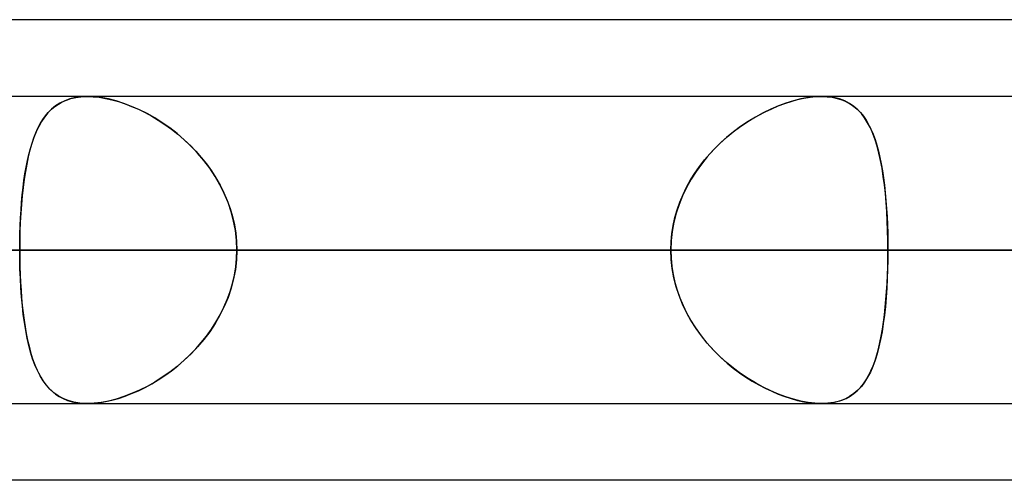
# Model space of a CAD drawing. Header units: millimetres. Extents: x -156 to 156, y -132 to 52.
# Tile 6 of 79: x -66.6 to -63.39, y -64 to -62.5. Entities that reach past the tile are written whole.
import ezdxf

# ---------------------------------------------------------------- set-up
doc = ezdxf.new("R2010")
doc.units = ezdxf.units.MM
doc.layers.add('MAIN-1', color=7, linetype='Continuous')

msp = doc.modelspace()

# ---------------------------------------------------------------- linework, layer by layer
at = {"layer": 'MAIN-1'}
for p, q in [((-39.5713, -62.5), (-71.9395, -62.5)), ((-36.3893, -62.5), (-68.7575, -62.5)), ((-39.5713, -62.5), (-68.7575, -62.5)), ((-36.3893, -62.5), (-68.5488, -62.5)), ((-61.633, -62.75), (-84.4, -62.75)), ((-61.633, -62.75), (-84.4, -62.75)), ((-56.1142, -62.75), (-76.6, -62.75)), ((-56.1142, -62.75), (-76.6, -62.75)), ((-50.5947, -62.75), (-68.8, -62.75)), ((-50.5947, -62.75), (-68.8, -62.75)), ((68.5822, -62.75), (-68.5822, -62.75)), ((68.5822, -62.75), (-68.5822, -62.75)), ((-66.4866, -62.7827), (-66.4749, -62.7746)), ((-66.4697, -62.7715), (-66.4839, -62.7807)), ((-66.4749, -62.7746), (-66.4622, -62.7675)), ((-66.4543, -62.7639), (-66.4697, -62.7715)), ((-66.4622, -62.7675), (-66.4486, -62.7616)), ((-66.4376, -62.7579), (-66.4543, -62.7639)), ((-66.4486, -62.7616), (-66.434, -62.7568)), ((-66.4195, -62.7535), (-66.4376, -62.7579)), ((-66.434, -62.7568), (-66.4185, -62.7533)), ((-66.4002, -62.7509), (-66.4195, -62.7535)), ((-66.4185, -62.7533), (-66.4021, -62.751)), ((-66.4021, -62.751), (-66.385, -62.75)), ((-66.3798, -62.75), (-66.4002, -62.7509)), ((-66.385, -62.75), (-66.3841, -62.75)), ((-66.3841, -62.75), (-66.3833, -62.75)), ((-66.3833, -62.75), (-66.3824, -62.75)), ((-66.3824, -62.75), (-66.3816, -62.75)), ((-66.3816, -62.75), (-66.3807, -62.75)), ((-66.3807, -62.75), (-66.3798, -62.75)), ((-63.9886, -62.75), (-66.38, -62.75)), ((-63.9886, -62.75), (-66.38, -62.75)), ((-66.358, -62.7509), (-66.3798, -62.75)), ((-66.3798, -62.75), (-66.3612, -62.7507)), ((-66.3612, -62.7507), (-66.3417, -62.7527)), ((-66.3351, -62.7536), (-66.358, -62.7509)), ((-66.3417, -62.7527), (-66.3213, -62.7561)), ((-66.3111, -62.7582), (-66.3351, -62.7536)), ((-66.3213, -62.7561), (-66.3005, -62.7608)), ((-66.2865, -62.7645), (-66.3111, -62.7582)), ((-66.3005, -62.7608), (-66.2792, -62.7667)), ((-66.2615, -62.7725), (-66.2865, -62.7645)), ((-66.2792, -62.7667), (-66.2577, -62.7739)), ((-66.2364, -62.7822), (-66.2615, -62.7725)), ((-66.2577, -62.7739), (-66.2361, -62.7823)), ((-64.1296, -62.7808), (-64.1083, -62.7728)), ((-64.1045, -62.7715), (-64.1293, -62.7807)), ((-64.1083, -62.7728), (-64.0872, -62.766)), ((-64.0801, -62.7639), (-64.1045, -62.7715)), ((-64.0872, -62.766), (-64.0664, -62.7603)), ((-64.056, -62.7579), (-64.0801, -62.7639)), ((-64.0664, -62.7603), (-64.0459, -62.7558)), ((-64.0325, -62.7535), (-64.056, -62.7579)), ((-64.0459, -62.7558), (-64.026, -62.7526)), ((-64.0099, -62.7509), (-64.0325, -62.7535)), ((-64.026, -62.7526), (-64.0068, -62.7506)), ((-63.9885, -62.75), (-64.0099, -62.7509)), ((-64.0068, -62.7506), (-63.9885, -62.75)), ((-63.9885, -62.75), (-63.9707, -62.7507)), ((-63.9678, -62.7509), (-63.9885, -62.75)), ((-63.9707, -62.7507), (-63.9537, -62.7527)), ((-63.9482, -62.7536), (-63.9678, -62.7509)), ((-63.9537, -62.7527), (-63.9375, -62.7561)), ((-63.93, -62.7582), (-63.9482, -62.7536)), ((-63.9375, -62.7561), (-63.9224, -62.7608)), ((-63.913, -62.7645), (-63.93, -62.7582)), ((-63.9224, -62.7608), (-63.9084, -62.7667)), ((-63.8975, -62.7725), (-63.913, -62.7645)), ((-63.9084, -62.7667), (-63.8953, -62.7739)), ((-63.8834, -62.7822), (-63.8975, -62.7725)), ((-63.8953, -62.7739), (-63.8832, -62.7823)), ((-66.5088, -62.8034), (-66.5197, -62.8169)), ((-66.517, -62.8133), (-66.5076, -62.8021)), ((-66.4969, -62.7914), (-66.5088, -62.8034)), ((-66.5076, -62.8021), (-66.4975, -62.7919)), ((-66.4975, -62.7919), (-66.4866, -62.7827)), ((-66.4839, -62.7807), (-66.4969, -62.7914)), ((-66.2111, -62.7933), (-66.2364, -62.7822)), ((-66.2361, -62.7823), (-66.2143, -62.7918)), ((-66.2143, -62.7918), (-66.1926, -62.8024)), ((-66.186, -62.8059), (-66.2111, -62.7933)), ((-66.1926, -62.8024), (-66.1709, -62.8142)), ((-66.1611, -62.82), (-66.186, -62.8059)), ((-64.179, -62.8034), (-64.2037, -62.8169)), ((-64.1933, -62.8111), (-64.1721, -62.8)), ((-64.1542, -62.7914), (-64.179, -62.8034)), ((-64.1721, -62.8), (-64.1509, -62.7899)), ((-64.1293, -62.7807), (-64.1542, -62.7914)), ((-64.1509, -62.7899), (-64.1296, -62.7808)), ((-63.8705, -62.7933), (-63.8834, -62.7822)), ((-63.8832, -62.7823), (-63.8721, -62.7918)), ((-63.8721, -62.7918), (-63.8618, -62.8024)), ((-63.8587, -62.8059), (-63.8705, -62.7933)), ((-63.8618, -62.8024), (-63.8522, -62.8142)), ((-63.8481, -62.82), (-63.8587, -62.8059)), ((-66.5413, -62.853), (-66.5338, -62.8387)), ((-66.5297, -62.8318), (-66.5387, -62.8479)), ((-66.5338, -62.8387), (-66.5257, -62.8255)), ((-66.5197, -62.8169), (-66.5297, -62.8318)), ((-66.5257, -62.8255), (-66.517, -62.8133)), ((-66.1709, -62.8142), (-66.1493, -62.8271)), ((-66.1365, -62.8354), (-66.1611, -62.82)), ((-66.1493, -62.8271), (-66.1279, -62.8412)), ((-66.1121, -62.8524), (-66.1365, -62.8354)), ((-64.2557, -62.8505), (-64.2351, -62.8363)), ((-64.2281, -62.8318), (-64.2521, -62.8479)), ((-64.2351, -62.8363), (-64.2143, -62.8232)), ((-64.2037, -62.8169), (-64.2281, -62.8318)), ((-64.2143, -62.8232), (-64.1933, -62.8111)), ((-63.8522, -62.8142), (-63.8434, -62.8271)), ((-63.8384, -62.8354), (-63.8481, -62.82)), ((-63.8434, -62.8271), (-63.8352, -62.8412)), ((-63.8295, -62.8524), (-63.8384, -62.8354)), ((-66.5547, -62.8845), (-66.5482, -62.8682)), ((-66.547, -62.8653), (-66.5545, -62.8839)), ((-66.5482, -62.8682), (-66.5413, -62.853)), ((-66.5387, -62.8479), (-66.547, -62.8653)), ((-66.1279, -62.8412), (-66.1068, -62.8564)), ((-66.0883, -62.8709), (-66.1121, -62.8524)), ((-66.1068, -62.8564), (-66.0861, -62.8727)), ((-66.065, -62.8908), (-66.0883, -62.8709)), ((-64.2755, -62.8653), (-64.2982, -62.8839)), ((-64.2959, -62.882), (-64.276, -62.8657)), ((-64.276, -62.8657), (-64.2557, -62.8505)), ((-64.2521, -62.8479), (-64.2755, -62.8653)), ((-63.8352, -62.8412), (-63.8277, -62.8564)), ((-63.8214, -62.8709), (-63.8295, -62.8524)), ((-63.8277, -62.8564), (-63.8207, -62.8727)), ((-63.8141, -62.8908), (-63.8214, -62.8709)), ((-66.5661, -62.9199), (-66.5606, -62.9017)), ((-66.5545, -62.8839), (-66.5613, -62.9037)), ((-66.5606, -62.9017), (-66.5547, -62.8845)), ((-66.0861, -62.8727), (-66.0658, -62.89)), ((-66.0658, -62.89), (-66.0462, -62.9085)), ((-66.0426, -62.9121), (-66.065, -62.8908)), ((-64.3341, -62.9174), (-64.3153, -62.8992)), ((-64.2982, -62.8839), (-64.3201, -62.9037)), ((-64.3153, -62.8992), (-64.2959, -62.882)), ((-63.8207, -62.8727), (-63.8144, -62.89)), ((-63.8144, -62.89), (-63.8085, -62.9085)), ((-63.8075, -62.9121), (-63.8141, -62.8908)), ((-66.5674, -62.9247), (-66.573, -62.9468)), ((-66.5711, -62.939), (-66.5661, -62.9199)), ((-66.5613, -62.9037), (-66.5674, -62.9247)), ((-66.0462, -62.9085), (-66.0274, -62.9279)), ((-66.0211, -62.9347), (-66.0426, -62.9121)), ((-66.0274, -62.9279), (-66.0094, -62.9483)), ((-66.0008, -62.9588), (-66.0211, -62.9347)), ((-64.3411, -62.9247), (-64.3611, -62.9468)), ((-64.3522, -62.9366), (-64.3341, -62.9174)), ((-64.3201, -62.9037), (-64.3411, -62.9247)), ((-63.8085, -62.9085), (-63.8032, -62.9279)), ((-63.8016, -62.9347), (-63.8075, -62.9121)), ((-63.8032, -62.9279), (-63.7984, -62.9483)), ((-63.7962, -62.9588), (-63.8016, -62.9347)), ((-66.5798, -62.9799), (-66.5757, -62.959)), ((-66.573, -62.9468), (-66.578, -62.97)), ((-66.5757, -62.959), (-66.5711, -62.939)), ((-66.0094, -62.9483), (-65.9923, -62.9696)), ((-65.9818, -62.984), (-66.0008, -62.9588)), ((-64.3857, -62.9777), (-64.3694, -62.9567)), ((-64.3611, -62.9468), (-64.38, -62.97)), ((-64.3694, -62.9567), (-64.3522, -62.9366)), ((-63.7984, -62.9483), (-63.7941, -62.9696)), ((-63.7915, -62.984), (-63.7962, -62.9588)), ((-66.5824, -62.9943), (-66.5863, -63.0197)), ((-66.5836, -63.0015), (-66.5798, -62.9799)), ((-66.578, -62.97), (-66.5824, -62.9943)), ((-65.9923, -62.9696), (-65.9764, -62.9918)), ((-65.9643, -63.0103), (-65.9818, -62.984)), ((-65.9764, -62.9918), (-65.9615, -63.0148)), ((-64.4151, -63.022), (-64.401, -62.9994)), ((-64.3975, -62.9943), (-64.4137, -63.0197)), ((-64.401, -62.9994), (-64.3857, -62.9777)), ((-64.38, -62.97), (-64.3975, -62.9943)), ((-63.7941, -62.9696), (-63.7902, -62.9918)), ((-63.7873, -63.0103), (-63.7915, -62.984)), ((-63.7902, -62.9918), (-63.7867, -63.0148)), ((-66.5899, -63.047), (-66.5869, -63.0239)), ((-66.5863, -63.0197), (-66.5898, -63.046)), ((-66.5869, -63.0239), (-66.5836, -63.0015)), ((-65.9485, -63.0377), (-65.9643, -63.0103)), ((-65.9615, -63.0148), (-65.9479, -63.0387)), ((-64.4137, -63.0197), (-64.4285, -63.046)), ((-64.4281, -63.0452), (-64.4151, -63.022)), ((-63.7838, -63.0377), (-63.7873, -63.0103)), ((-63.7867, -63.0148), (-63.7836, -63.0387)), ((-66.5898, -63.046), (-66.5927, -63.0732)), ((-66.5925, -63.0708), (-66.5899, -63.047)), ((-65.9344, -63.066), (-65.9485, -63.0377)), ((-65.9479, -63.0387), (-65.9357, -63.0633)), ((-65.9357, -63.0633), (-65.9248, -63.0887)), ((-64.4285, -63.046), (-64.4415, -63.0732)), ((-64.4397, -63.0692), (-64.4281, -63.0452)), ((-63.7807, -63.066), (-63.7838, -63.0377)), ((-63.7836, -63.0387), (-63.781, -63.0633)), ((-63.781, -63.0633), (-63.7786, -63.0887)), ((-66.5966, -63.1203), (-66.5947, -63.0953)), ((-66.5927, -63.0732), (-66.5952, -63.1013)), ((-66.5947, -63.0953), (-66.5925, -63.0708)), ((-65.9222, -63.0953), (-65.9344, -63.066)), ((-65.9248, -63.0887), (-65.9155, -63.1146)), ((-65.9121, -63.1254), (-65.9222, -63.0953)), ((-64.4589, -63.1191), (-64.4501, -63.0939)), ((-64.4415, -63.0732), (-64.4529, -63.1013)), ((-64.4501, -63.0939), (-64.4397, -63.0692)), ((-63.7781, -63.0953), (-63.7807, -63.066)), ((-63.7786, -63.0887), (-63.7767, -63.1146)), ((-63.776, -63.1254), (-63.7781, -63.0953)), ((-66.5982, -63.1456), (-66.5966, -63.1203)), ((-66.5952, -63.1013), (-66.5973, -63.1301)), ((-65.9155, -63.1146), (-65.9077, -63.1409)), ((-65.9041, -63.156), (-65.9121, -63.1254)), ((-64.4663, -63.1447), (-64.4589, -63.1191)), ((-64.4529, -63.1013), (-64.4623, -63.1301)), ((-63.7767, -63.1146), (-63.7751, -63.1409)), ((-63.7744, -63.156), (-63.776, -63.1254)), ((-66.5989, -63.1595), (-66.6, -63.1894)), ((-66.5994, -63.1713), (-66.5982, -63.1456)), ((-66.5973, -63.1301), (-66.5989, -63.1595)), ((-65.9077, -63.1409), (-65.9016, -63.1677)), ((-65.8983, -63.187), (-65.9041, -63.156)), ((-64.4698, -63.1595), (-64.4752, -63.1894)), ((-64.472, -63.1706), (-64.4663, -63.1447)), ((-64.4623, -63.1301), (-64.4698, -63.1595)), ((-63.7751, -63.1409), (-63.7739, -63.1677)), ((-63.7733, -63.187), (-63.7744, -63.156)), ((-66.6, -63.1894), (-66.6007, -63.2196)), ((-66.6002, -63.1973), (-66.5994, -63.1713)), ((-65.9016, -63.1677), (-65.8972, -63.1948)), ((-65.8949, -63.2184), (-65.8983, -63.187)), ((-64.4752, -63.1894), (-64.4785, -63.2196)), ((-64.4762, -63.1968), (-64.472, -63.1706)), ((-63.7739, -63.1677), (-63.773, -63.1948)), ((-63.7726, -63.2184), (-63.7733, -63.187)), ((-66.6007, -63.2196), (-66.6009, -63.25)), ((-66.6009, -63.25), (-66.6007, -63.2235)), ((-66.6007, -63.2235), (-66.6002, -63.1973)), ((-65.8972, -63.1948), (-65.8946, -63.2223)), ((-65.8937, -63.25), (-65.8949, -63.2184)), ((-65.8946, -63.2223), (-65.8937, -63.25)), ((-64.4785, -63.2196), (-64.4796, -63.25)), ((-64.4796, -63.25), (-64.4787, -63.2233)), ((-64.4787, -63.2233), (-64.4762, -63.1968)), ((-63.773, -63.1948), (-63.7725, -63.2223)), ((-63.7724, -63.25), (-63.7726, -63.2184)), ((-63.7725, -63.2223), (-63.7724, -63.25)), ((-84.9, -63.25), (-62.1172, -63.25)), ((-62.1172, -63.25), (-84.9, -63.25)), ((-61.4096, -63.25), (-83.9, -63.25)), ((-83.9, -63.25), (-61.4096, -63.25)), ((-77.1, -63.25), (-56.598, -63.25)), ((-56.598, -63.25), (-77.1, -63.25)), ((-55.8903, -63.25), (-76.1, -63.25)), ((-76.1, -63.25), (-55.8903, -63.25)), ((-69.3, -63.25), (-51.0779, -63.25)), ((-51.0779, -63.25), (-69.3, -63.25)), ((-64.4796, -63.25), (-69.2885, -63.25)), ((-69.2885, -63.25), (-64.4796, -63.25)), ((-69.0087, -63.25), (69.0087, -63.25)), ((69.0087, -63.25), (-69.0087, -63.25)), ((-50.3701, -63.25), (-68.3, -63.25)), ((-68.3, -63.25), (-50.3701, -63.25)), ((68.2038, -63.25), (-68.2038, -63.25)), ((-68.2038, -63.25), (68.2038, -63.25)), ((-68.2038, -63.25), (-63.3931, -63.25)), ((-63.3931, -63.25), (-68.2038, -63.25)), ((-62.1172, -63.25), (-66.9283, -63.25)), ((-66.9283, -63.25), (-62.1172, -63.25)), ((-66.6009, -63.25), (-64.4796, -63.25)), ((-66.6006, -63.2813), (-66.6009, -63.25)), ((-66.6009, -63.25), (-66.6007, -63.2767)), ((-64.4796, -63.25), (-66.6009, -63.25)), ((-65.8937, -63.25), (-65.8949, -63.2816)), ((-65.8946, -63.2777), (-65.8937, -63.25)), ((-63.7724, -63.25), (-65.8937, -63.25)), ((-65.8937, -63.25), (-63.7724, -63.25)), ((-65.8937, -63.25), (-61.0847, -63.25)), ((-61.0847, -63.25), (-65.8937, -63.25)), ((-64.4796, -63.25), (-64.4787, -63.2767)), ((-64.4785, -63.2804), (-64.4796, -63.25)), ((-63.7724, -63.25), (-63.7726, -63.2816)), ((-63.7725, -63.2777), (-63.7724, -63.25)), ((-58.9633, -63.25), (-63.7724, -63.25)), ((-63.7724, -63.25), (-58.9633, -63.25)), ((-63.3931, -63.25), (63.3931, -63.25)), ((-66.6007, -63.2767), (-66.6002, -63.3032)), ((-66.5999, -63.3124), (-66.6006, -63.2813)), ((-65.8949, -63.2816), (-65.8983, -63.313)), ((-65.8972, -63.3052), (-65.8946, -63.2777)), ((-64.4787, -63.2767), (-64.4762, -63.3032)), ((-64.4752, -63.3106), (-64.4785, -63.2804)), ((-63.7726, -63.2816), (-63.7733, -63.313)), ((-63.773, -63.3052), (-63.7725, -63.2777)), ((-66.6002, -63.3032), (-66.5993, -63.3294)), ((-66.5987, -63.3431), (-66.5999, -63.3124)), ((-65.8983, -63.313), (-65.9041, -63.344)), ((-65.9016, -63.3323), (-65.8972, -63.3052)), ((-64.4762, -63.3032), (-64.472, -63.3294)), ((-64.4698, -63.3405), (-64.4752, -63.3106)), ((-63.7733, -63.313), (-63.7744, -63.344)), ((-63.7739, -63.3323), (-63.773, -63.3052)), ((-66.5993, -63.3294), (-66.5981, -63.3553)), ((-66.5971, -63.3734), (-66.5987, -63.3431)), ((-65.9041, -63.344), (-65.9121, -63.3746)), ((-65.9077, -63.3591), (-65.9016, -63.3323)), ((-64.472, -63.3294), (-64.4663, -63.3553)), ((-64.4623, -63.3699), (-64.4698, -63.3405)), ((-63.7744, -63.344), (-63.776, -63.3746)), ((-63.7751, -63.3591), (-63.7739, -63.3323)), ((-66.5981, -63.3553), (-66.5966, -63.3809)), ((-66.5949, -63.4029), (-66.5971, -63.3734)), ((-66.5966, -63.3809), (-66.5946, -63.4061)), ((-65.9121, -63.3746), (-65.9222, -63.4047)), ((-65.9155, -63.3854), (-65.9077, -63.3591)), ((-64.4663, -63.3553), (-64.4589, -63.3809)), ((-64.4529, -63.3987), (-64.4623, -63.3699)), ((-64.4589, -63.3809), (-64.4501, -63.4061)), ((-63.776, -63.3746), (-63.7781, -63.4047)), ((-63.7767, -63.3854), (-63.7751, -63.3591)), ((-66.5922, -63.4317), (-66.5949, -63.4029)), ((-66.5946, -63.4061), (-66.5923, -63.4308)), ((-65.9357, -63.4367), (-65.9248, -63.4113)), ((-65.9222, -63.4047), (-65.9344, -63.434)), ((-65.9248, -63.4113), (-65.9155, -63.3854)), ((-64.4415, -63.4268), (-64.4529, -63.3987)), ((-64.4501, -63.4061), (-64.4397, -63.4308)), ((-63.781, -63.4367), (-63.7786, -63.4113)), ((-63.7781, -63.4047), (-63.7807, -63.434)), ((-63.7786, -63.4113), (-63.7767, -63.3854)), ((-66.5923, -63.4308), (-66.5897, -63.4548)), ((-66.5891, -63.4596), (-66.5922, -63.4317)), ((-65.9344, -63.434), (-65.9485, -63.4623)), ((-65.9479, -63.4613), (-65.9357, -63.4367)), ((-64.4285, -63.454), (-64.4415, -63.4268)), ((-64.4397, -63.4308), (-64.4281, -63.4548)), ((-63.7807, -63.434), (-63.7838, -63.4623)), ((-63.7836, -63.4613), (-63.781, -63.4367)), ((-66.5897, -63.4548), (-66.5867, -63.478)), ((-66.5854, -63.4865), (-66.5891, -63.4596)), ((-66.5867, -63.478), (-66.5833, -63.5006)), ((-65.9485, -63.4623), (-65.9643, -63.4897)), ((-65.9615, -63.4852), (-65.9479, -63.4613)), ((-64.4137, -63.4803), (-64.4285, -63.454)), ((-64.4281, -63.4548), (-64.4151, -63.478)), ((-64.4151, -63.478), (-64.401, -63.5006)), ((-64.3975, -63.5057), (-64.4137, -63.4803)), ((-63.7838, -63.4623), (-63.7873, -63.4897)), ((-63.7867, -63.4852), (-63.7836, -63.4613)), ((-66.5813, -63.5123), (-66.5854, -63.4865)), ((-66.5833, -63.5006), (-66.5794, -63.5223)), ((-66.5765, -63.537), (-66.5813, -63.5123)), ((-65.9923, -63.5304), (-65.9764, -63.5082)), ((-65.9643, -63.4897), (-65.9818, -63.516)), ((-65.9764, -63.5082), (-65.9615, -63.4852)), ((-64.401, -63.5006), (-64.3857, -63.5223)), ((-64.38, -63.53), (-64.3975, -63.5057)), ((-63.7941, -63.5304), (-63.7902, -63.5082)), ((-63.7873, -63.4897), (-63.7915, -63.516)), ((-63.7902, -63.5082), (-63.7867, -63.4852)), ((-66.5794, -63.5223), (-66.5752, -63.5433)), ((-66.5712, -63.5606), (-66.5765, -63.537)), ((-66.5752, -63.5433), (-66.5705, -63.5634)), ((-66.0008, -63.5412), (-66.0211, -63.5653)), ((-66.0094, -63.5517), (-65.9923, -63.5304)), ((-65.9818, -63.516), (-66.0008, -63.5412)), ((-64.3857, -63.5223), (-64.3694, -63.5433)), ((-64.3611, -63.5532), (-64.38, -63.53)), ((-64.3694, -63.5433), (-64.3522, -63.5634)), ((-63.7962, -63.5412), (-63.8016, -63.5653)), ((-63.7984, -63.5517), (-63.7941, -63.5304)), ((-63.7915, -63.516), (-63.7962, -63.5412)), ((-66.5653, -63.5829), (-66.5712, -63.5606)), ((-66.5705, -63.5634), (-66.5654, -63.5826)), ((-66.0462, -63.5915), (-66.0274, -63.5721)), ((-66.0211, -63.5653), (-66.0426, -63.5879)), ((-66.0274, -63.5721), (-66.0094, -63.5517)), ((-64.3411, -63.5753), (-64.3611, -63.5532)), ((-64.3522, -63.5634), (-64.3341, -63.5826)), ((-64.3201, -63.5963), (-64.3411, -63.5753)), ((-63.8085, -63.5915), (-63.8032, -63.5721)), ((-63.8016, -63.5653), (-63.8075, -63.5879)), ((-63.8032, -63.5721), (-63.7984, -63.5517)), ((-66.5654, -63.5826), (-66.5598, -63.6008)), ((-66.5587, -63.6041), (-66.5653, -63.5829)), ((-66.5598, -63.6008), (-66.5537, -63.618)), ((-66.5514, -63.624), (-66.5587, -63.6041)), ((-66.065, -63.6092), (-66.0883, -63.6291)), ((-66.0658, -63.61), (-66.0462, -63.5915)), ((-66.0426, -63.5879), (-66.065, -63.6092)), ((-64.3341, -63.5826), (-64.3153, -63.6008)), ((-64.2982, -63.6161), (-64.3201, -63.5963)), ((-64.3153, -63.6008), (-64.2959, -63.618)), ((-63.8141, -63.6092), (-63.8214, -63.6291)), ((-63.8144, -63.61), (-63.8085, -63.5915)), ((-63.8075, -63.5879), (-63.8141, -63.6092)), ((-66.5537, -63.618), (-66.5472, -63.6343)), ((-66.5434, -63.6427), (-66.5514, -63.624)), ((-66.5472, -63.6343), (-66.5401, -63.6495)), ((-66.0883, -63.6291), (-66.1121, -63.6476)), ((-66.1068, -63.6436), (-66.0861, -63.6273)), ((-66.0861, -63.6273), (-66.0658, -63.61)), ((-64.2755, -63.6347), (-64.2982, -63.6161)), ((-64.2959, -63.618), (-64.276, -63.6343)), ((-64.276, -63.6343), (-64.2557, -63.6495)), ((-64.2521, -63.6521), (-64.2755, -63.6347)), ((-63.8214, -63.6291), (-63.8295, -63.6476)), ((-63.8277, -63.6436), (-63.8207, -63.6273)), ((-63.8207, -63.6273), (-63.8144, -63.61)), ((-66.5345, -63.66), (-66.5434, -63.6427)), ((-66.5401, -63.6495), (-66.5324, -63.6637)), ((-66.5247, -63.6759), (-66.5345, -63.66)), ((-66.5324, -63.6637), (-66.5241, -63.6768)), ((-66.1709, -63.6858), (-66.1493, -63.6729)), ((-66.1365, -63.6646), (-66.1611, -63.68)), ((-66.1493, -63.6729), (-66.1279, -63.6588)), ((-66.1121, -63.6476), (-66.1365, -63.6646)), ((-66.1279, -63.6588), (-66.1068, -63.6436)), ((-64.2557, -63.6495), (-64.2351, -63.6637)), ((-64.2281, -63.6682), (-64.2521, -63.6521)), ((-64.2351, -63.6637), (-64.2143, -63.6768)), ((-64.2037, -63.6831), (-64.2281, -63.6682)), ((-63.8522, -63.6858), (-63.8434, -63.6729)), ((-63.8384, -63.6646), (-63.8481, -63.68)), ((-63.8434, -63.6729), (-63.8352, -63.6588)), ((-63.8295, -63.6476), (-63.8384, -63.6646)), ((-63.8352, -63.6588), (-63.8277, -63.6436)), ((-66.514, -63.6905), (-66.5247, -63.6759)), ((-66.5241, -63.6768), (-66.5152, -63.6889)), ((-66.5152, -63.6889), (-66.5056, -63.7)), ((-66.5022, -63.7036), (-66.514, -63.6905)), ((-66.5056, -63.7), (-66.4953, -63.7101)), ((-66.4893, -63.7152), (-66.5022, -63.7036)), ((-66.2143, -63.7082), (-66.1926, -63.6976)), ((-66.186, -63.6941), (-66.2111, -63.7067)), ((-66.1926, -63.6976), (-66.1709, -63.6858)), ((-66.1611, -63.68), (-66.186, -63.6941)), ((-64.2143, -63.6768), (-64.1933, -63.6889)), ((-64.179, -63.6966), (-64.2037, -63.6831)), ((-64.1933, -63.6889), (-64.1721, -63.7)), ((-64.1542, -63.7086), (-64.179, -63.6966)), ((-64.1721, -63.7), (-64.1509, -63.7101)), ((-63.8721, -63.7082), (-63.8618, -63.6976)), ((-63.8587, -63.6941), (-63.8705, -63.7067)), ((-63.8618, -63.6976), (-63.8522, -63.6858)), ((-63.8481, -63.68), (-63.8587, -63.6941)), ((-66.4953, -63.7101), (-66.4841, -63.7192)), ((-66.4752, -63.7252), (-66.4893, -63.7152)), ((-66.4841, -63.7192), (-66.472, -63.7272)), ((-66.4597, -63.7337), (-66.4752, -63.7252)), ((-66.472, -63.7272), (-66.459, -63.734)), ((-66.443, -63.7404), (-66.4597, -63.7337)), ((-66.459, -63.734), (-66.445, -63.7397)), ((-66.2865, -63.7355), (-66.3111, -63.7418)), ((-66.3005, -63.7392), (-66.2792, -63.7333)), ((-66.2615, -63.7275), (-66.2865, -63.7355)), ((-66.2792, -63.7333), (-66.2577, -63.7261)), ((-66.2364, -63.7178), (-66.2615, -63.7275)), ((-66.2577, -63.7261), (-66.2361, -63.7177)), ((-66.2111, -63.7067), (-66.2364, -63.7178)), ((-66.2361, -63.7177), (-66.2143, -63.7082)), ((-64.1293, -63.7193), (-64.1542, -63.7086)), ((-64.1509, -63.7101), (-64.1296, -63.7192)), ((-64.1296, -63.7192), (-64.1083, -63.7272)), ((-64.1045, -63.7285), (-64.1293, -63.7193)), ((-64.1083, -63.7272), (-64.0872, -63.734)), ((-64.0801, -63.7361), (-64.1045, -63.7285)), ((-64.0872, -63.734), (-64.0664, -63.7397)), ((-64.056, -63.7421), (-64.0801, -63.7361)), ((-63.913, -63.7355), (-63.93, -63.7418)), ((-63.9224, -63.7392), (-63.9084, -63.7333)), ((-63.8975, -63.7275), (-63.913, -63.7355)), ((-63.9084, -63.7333), (-63.8953, -63.7261)), ((-63.8834, -63.7178), (-63.8975, -63.7275)), ((-63.8953, -63.7261), (-63.8832, -63.7177)), ((-63.8705, -63.7067), (-63.8834, -63.7178)), ((-63.8832, -63.7177), (-63.8721, -63.7082)), ((-84.4, -63.75), (-61.633, -63.75)), ((-84.4, -63.75), (-61.633, -63.75)), ((-76.6, -63.75), (-56.1142, -63.75)), ((-76.6, -63.75), (-56.1142, -63.75)), ((-68.8, -63.75), (-50.5947, -63.75)), ((-68.8, -63.75), (-50.5947, -63.75)), ((-68.6965, -63.75), (68.6965, -63.75)), ((-68.6965, -63.75), (68.6965, -63.75)), ((-66.445, -63.7397), (-66.4301, -63.7442)), ((-66.4248, -63.7455), (-66.443, -63.7404)), ((-66.4301, -63.7442), (-66.4141, -63.7474)), ((-66.4052, -63.7486), (-66.4248, -63.7455)), ((-66.4141, -63.7474), (-66.3974, -63.7494)), ((-66.3845, -63.75), (-66.4052, -63.7486)), ((-66.3974, -63.7494), (-66.3798, -63.75)), ((-66.3837, -63.75), (-66.3845, -63.75)), ((-66.3829, -63.75), (-66.3837, -63.75)), ((-66.3821, -63.75), (-66.3829, -63.75)), ((-66.3814, -63.75), (-66.3821, -63.75)), ((-66.3806, -63.75), (-66.3814, -63.75)), ((-66.3798, -63.75), (-66.3806, -63.75)), ((-66.38, -63.75), (-63.9886, -63.75)), ((-66.38, -63.75), (-63.9886, -63.75)), ((-66.358, -63.7491), (-66.3798, -63.75)), ((-66.3798, -63.75), (-66.3612, -63.7493)), ((-66.3612, -63.7493), (-66.3417, -63.7473)), ((-66.3351, -63.7464), (-66.358, -63.7491)), ((-66.3417, -63.7473), (-66.3213, -63.7439)), ((-66.3111, -63.7418), (-66.3351, -63.7464)), ((-66.3213, -63.7439), (-66.3005, -63.7392)), ((-64.0664, -63.7397), (-64.0459, -63.7442)), ((-64.0325, -63.7465), (-64.056, -63.7421)), ((-64.0459, -63.7442), (-64.026, -63.7474)), ((-64.0099, -63.7491), (-64.0325, -63.7465)), ((-64.026, -63.7474), (-64.0068, -63.7494)), ((-63.9885, -63.75), (-64.0099, -63.7491)), ((-64.0068, -63.7494), (-63.9885, -63.75)), ((-63.9678, -63.7491), (-63.9885, -63.75)), ((-63.9885, -63.75), (-63.9707, -63.7493)), ((-63.9707, -63.7493), (-63.9537, -63.7473)), ((-63.9482, -63.7464), (-63.9678, -63.7491)), ((-63.9537, -63.7473), (-63.9375, -63.7439)), ((-63.93, -63.7418), (-63.9482, -63.7464)), ((-63.9375, -63.7439), (-63.9224, -63.7392)), ((-39.2091, -64), (-72.3017, -64)), ((-36.0271, -64), (-69.1197, -64)), ((-39.2091, -64), (-69.1197, -64)), ((-36.0271, -64), (-69.1197, -64))]:
    msp.add_line(p, q, dxfattribs=at)

doc.saveas('drawing.dxf')
